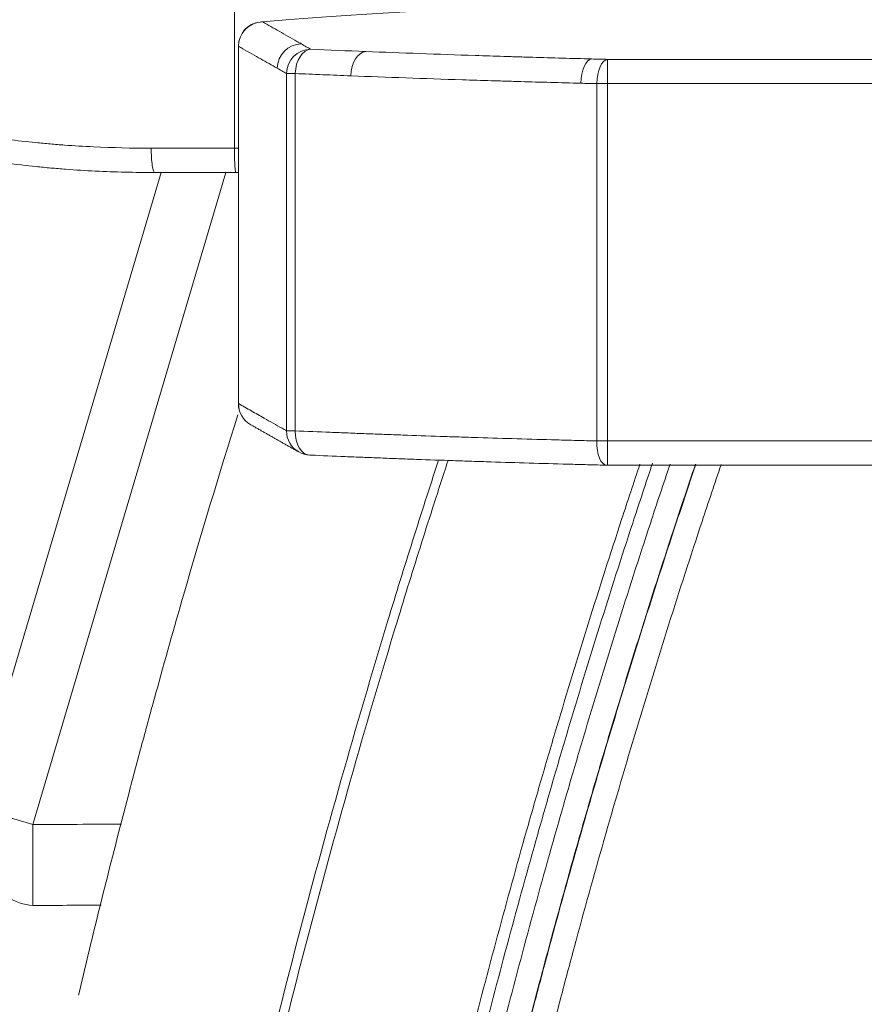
# Model space of a CAD drawing. Header units: millimetres. Extents: x 0 to 594, y 0 to 420.
# Tile 200 of 256: x 319.06 to 324.27, y 280.45 to 286.52. Entities that reach past the tile are written whole.
import ezdxf

# ---------------------------------------------------------------- set-up
doc = ezdxf.new("R2010")
doc.units = ezdxf.units.MM
doc.layers.add('1', color=7, linetype='Continuous', true_color=0xffffff)

msp = doc.modelspace()

# ---------------------------------------------------------------- linework, layer by layer
at = {"layer": '1', "color": 155, "linetype": 'Continuous', "lineweight": 18}
for p, q in [((320.3855, 287.8997), (320.3855, 285.7243)), ((320.4096, 286.3528), (320.4096, 284.1498)), ((320.3944, 285.5743), (319.8953, 285.5743)), ((320.8491, 283.8318), (320.8556, 283.8319)), ((322.6844, 283.7692), (335.4394, 283.7692))]:
    msp.add_line(p, q, dxfattribs=at)
at = {"layer": '1', "color": 155, "linetype": 'Continuous', "lineweight": 13}
for p, q in [((320.4096, 286.3528), (320.4103, 286.3528)), ((320.4103, 286.3528), (320.4103, 284.1498)), ((322.6844, 286.2721), (335.4394, 286.2721)), ((322.6844, 286.1223), (322.6844, 286.2721)), ((320.7062, 283.9817), (320.7062, 286.1847)), ((320.7602, 286.1847), (320.7062, 286.1847)), ((320.7602, 286.1847), (320.7602, 283.9817)), ((322.6844, 286.1223), (322.6181, 286.1223)), ((322.6181, 283.9192), (322.6181, 286.1223)), ((335.4394, 286.1223), (322.6844, 286.1223)), ((322.6844, 286.1223), (322.6844, 283.9192)), ((319.8724, 285.7243), (320.3855, 285.7243)), ((318.7747, 281.6638), (319.9331, 285.5742)), ((320.3326, 285.5743), (319.142, 281.555)), ((320.4103, 284.1498), (320.4096, 284.1498)), ((320.7062, 283.9817), (320.7602, 283.9817)), ((322.6181, 283.9192), (322.6844, 283.9192)), ((322.6844, 283.7692), (322.6844, 283.9192)), ((322.6844, 283.9192), (335.4394, 283.9192)), ((318.7747, 281.6638), (319.142, 281.555)), ((319.142, 281.555), (319.1425, 281.0557))]:
    msp.add_line(p, q, dxfattribs=at)
at = {"layer": '1', "color": 155, "linetype": 'Continuous', "lineweight": 18}
for centre, start, end in [((320.5596, 286.3528), 95.74669, 180), ((320.5596, 284.1498), 180, 240.39803), ((320.8556, 283.9817), 240.39934, 267.52691), ((322.6844, 283.9192), 268.52271, 270)]:
    msp.add_arc(centre, 0.15, start, end, dxfattribs=at)
for centre, major_axis, ratio, start_param, end_param in [((324.5397, 286.394), (-4.4874, 0), 0.052408, 5.452844, 5.803065), ((320.5596, 286.3528), (0.015, -0.1492), 0.885983, 3.02849, 3.141609)]:
    msp.add_ellipse(centre, major_axis=major_axis, ratio=ratio, start_param=start_param, end_param=end_param, dxfattribs=at)
at = {"layer": '1', "color": 155, "linetype": 'Continuous', "lineweight": 13}
for centre, major_axis, ratio, start_param, end_param in [((320.5596, 286.3528), (0.0741, 0.1304), 0.994419, 0.519059, 2.085048), ((320.7984, 286.2172), (0.0741, 0.1304), 0.994419, 0.51904, 2.085029), ((320.8556, 286.1847), (0.0741, 0.1304), 0.994419, 0.519036, 2.085025), ((320.8556, 286.1847), (0.0065, 0.1499), 0.635627, 0.067845, 1.598242), ((321.1942, 286.1706), (0.006, 0.1499), 0.606476, 0.065871, 1.595055), ((322.5871, 286.1248), (0.004, 0.1499), 0.451506, 0.058689, 1.582774), ((322.6844, 286.1223), (0.0039, 0.15), 0.441407, 0.058359, 1.582179), ((319.8953, 285.7243), (0, 0.15), 0.153204, 1.570796, 3.141593), ((320.5596, 284.1498), (-0.0741, -0.1304), 0.994419, 5.226641, 6.283625), ((320.8556, 283.9817), (-0.0741, -0.1304), 0.994419, 5.226618, 6.283183), ((320.8556, 283.9817), (-0.0065, -0.1499), 0.635627, 4.739835, 6.283184), ((322.6844, 283.9192), (-0.0039, -0.15), 0.441407, 4.723772, 6.283178), ((319.142, 281.555), (0.0299, -0.4991), 0.746051, 4.448214, 6.204519)]:
    msp.add_ellipse(centre, major_axis=major_axis, ratio=ratio, start_param=start_param, end_param=end_param, dxfattribs=at)
for points, knots in [([(315.6906, 288.62), (315.6953, 288.5901), (315.7003, 288.5603), (315.7108, 288.501), (315.7163, 288.4714), (315.734, 288.3831), (315.747, 288.3247), (315.7755, 288.2088), (315.7911, 288.1513), (315.825, 288.0373), (315.8433, 287.9809), (315.8828, 287.8689), (315.904, 287.8135), (315.9496, 287.7038), (315.974, 287.6495), (316.0065, 287.5824), (316.0131, 287.569), (316.0265, 287.5425), (316.0468, 287.5029), (316.0679, 287.464), (316.1111, 287.387), (316.1413, 287.3369), (316.2362, 287.1903), (316.3051, 287.0973), (316.4541, 286.9207), (316.5342, 286.8372), (316.6252, 286.7532), (316.6306, 286.7483), (316.6414, 286.7385), (316.6576, 286.7239), (316.6958, 286.6902), (316.729, 286.6623), (316.7961, 286.6074), (316.8417, 286.5723), (316.9345, 286.5047), (316.9817, 286.4722), (317.0778, 286.4098), (317.1266, 286.3799), (317.2257, 286.3223), (317.3263, 286.2671), (317.4297, 286.2163), (317.5084, 286.1799), (317.5479, 286.162), (317.5879, 286.1448), (317.608, 286.1362), (317.6147, 286.1334), (317.628, 286.1278), (317.6884, 286.1027), (317.7491, 286.079), (317.8577, 286.0391), (317.9123, 286.0202), (318.0221, 285.9844), (318.0773, 285.9675), (318.1883, 285.9356), (318.2999, 285.9056), (318.4126, 285.8792), (318.5258, 285.8546), (318.5827, 285.8431), (318.6971, 285.8218), (318.7545, 285.8121), (318.9277, 285.7851), (319.0442, 285.7703), (319.1911, 285.7557), (319.2205, 285.753), (319.2796, 285.7479), (319.3091, 285.7456), (319.3978, 285.7391), (319.4569, 285.7355), (319.6346, 285.7271), (319.7534, 285.7243), (319.8724, 285.7243)], [0, 0, 0, 0, 0.015625, 0.015625, 0.03125, 0.03125, 0.0625, 0.0625, 0.09375, 0.09375, 0.125, 0.125, 0.15625, 0.15625, 0.1875, 0.1875, 0.195312, 0.195312, 0.203125, 0.21875, 0.21875, 0.25, 0.25, 0.3125, 0.3125, 0.375, 0.375, 0.378906, 0.378906, 0.382812, 0.390625, 0.40625, 0.40625, 0.4375, 0.4375, 0.46875, 0.46875, 0.5, 0.5, 0.53125, 0.5625, 0.5625, 0.578125, 0.585937, 0.585937, 0.589844, 0.589844, 0.59375, 0.625, 0.625, 0.65625, 0.65625, 0.6875, 0.6875, 0.71875, 0.75, 0.75, 0.78125, 0.78125, 0.8125, 0.8125, 0.875, 0.875, 0.890625, 0.890625, 0.90625, 0.90625, 0.9375, 0.9375, 1, 1, 1, 1]), ([(320.5596, 286.5026), (320.5934, 286.4834), (320.6271, 286.4643), (320.6975, 286.4243), (320.7342, 286.4034), (320.7801, 286.3774), (320.7892, 286.3722), (320.7984, 286.367)], [0, 0, 0, 0, 0.423706, 0.423706, 0.884741, 0.884741, 1, 1, 1, 1]), ([(320.649, 286.2172), (320.6153, 286.2363), (320.5816, 286.2555), (320.5112, 286.2955), (320.4745, 286.3163), (320.4286, 286.3424), (320.4194, 286.3476), (320.4103, 286.3528)], [0, 0, 0, 0, 0.423706, 0.423706, 0.884741, 0.884741, 1, 1, 1, 1]), ([(320.7984, 286.367), (320.8083, 286.3613), (320.8182, 286.3557), (320.8372, 286.3449), (320.8464, 286.3397), (320.8556, 286.3345)], [0, 0, 0, 0, 0.518562, 0.518562, 1, 1, 1, 1]), ([(321.1942, 286.3203), (321.3033, 286.316), (321.4143, 286.3118), (321.6396, 286.3036), (321.8113, 286.2977), (321.9869, 286.292), (322.0607, 286.2897), (322.0754, 286.2893), (322.105, 286.2884), (322.1495, 286.287), (322.1942, 286.2857), (322.3435, 286.2812), (322.4646, 286.2779), (322.5871, 286.2746)], [0, 0, 0, 0, 0.25, 0.25, 0.5, 0.625, 0.625, 0.65625, 0.65625, 0.6875, 0.75, 0.75, 1, 1, 1, 1]), ([(320.7062, 286.1847), (320.6963, 286.1903), (320.6864, 286.1959), (320.6674, 286.2067), (320.6582, 286.212), (320.649, 286.2172)], [0, 0, 0, 0, 0.518562, 0.518562, 1, 1, 1, 1]), ([(321.1032, 286.1706), (321.0451, 286.1728), (320.9875, 286.1752), (320.8733, 286.1799), (320.8166, 286.1823), (320.7602, 286.1847)], [0, 0, 0, 0, 0.5, 0.5, 1, 1, 1, 1]), ([(322.5193, 286.1248), (322.3948, 286.1281), (322.2717, 286.1315), (322.1199, 286.1359), (322.0744, 286.1372), (322.0292, 286.1386), (321.9991, 286.1395), (321.9841, 286.1399), (321.9092, 286.1422), (321.8496, 286.1441), (321.6724, 286.1498), (321.556, 286.1538), (321.3269, 286.162), (321.2142, 286.1662), (321.1032, 286.1706)], [0, 0, 0, 0, 0.25, 0.25, 0.3125, 0.34375, 0.34375, 0.375, 0.375, 0.5, 0.5, 0.75, 0.75, 1, 1, 1, 1]), ([(320.4103, 284.1498), (320.4367, 284.1348), (320.4631, 284.1198), (320.5158, 284.0898), (320.5422, 284.0748), (320.6053, 284.039), (320.642, 284.0182), (320.6879, 283.9921), (320.697, 283.9869), (320.7062, 283.9817)], [0, 0, 0, 0, 0.267512, 0.267512, 0.535024, 0.535024, 0.907005, 0.907005, 1, 1, 1, 1]), ([(320.7602, 283.9817), (320.8317, 283.9786), (320.9396, 283.9741), (321.0492, 283.9697), (321.1227, 283.9668), (321.1596, 283.9653), (321.2154, 283.9632), (321.2341, 283.9625), (321.2715, 283.9611), (321.2902, 283.9604), (321.3466, 283.9583), (321.3844, 283.9569), (321.4984, 283.9528), (321.5945, 283.9495), (321.6917, 283.9462), (321.7307, 283.9449), (321.7503, 283.9443), (321.8091, 283.9424), (321.8484, 283.9411), (321.967, 283.9374), (322.0468, 283.935), (322.2077, 283.9303), (322.3294, 283.9268), (322.4526, 283.9235), (322.5351, 283.9214), (322.5766, 283.9203), (322.6181, 283.9192)], [0, 0, 0, 0, 0.125, 0.1875, 0.1875, 0.25, 0.25, 0.28125, 0.28125, 0.3125, 0.3125, 0.375, 0.375, 0.5, 0.53125, 0.53125, 0.5625, 0.5625, 0.625, 0.625, 0.75, 0.75, 0.875, 0.9375, 0.9375, 1, 1, 1, 1]), ([(321.6434, 283.8015), (321.6426, 283.799), (321.6418, 283.7964), (321.6143, 283.7124), (321.5879, 283.6307), (321.5355, 283.4674), (321.5095, 283.3856), (321.4321, 283.1403), (321.3814, 282.9765), (321.2316, 282.4844), (321.1351, 282.1555), (320.9488, 281.4961), (320.859, 281.1655), (320.6859, 280.5026), (320.6027, 280.1703), (320.4429, 279.504), (320.3663, 279.17), (320.2198, 278.5003), (320.1499, 278.1646), (320.075, 277.7859), (320.0667, 277.7438), (320.0503, 277.6597), (320.0258, 277.5333), (320.0018, 277.407), (319.9545, 277.1541), (319.9238, 276.9853), (319.8641, 276.6476), (319.8351, 276.4786), (319.7788, 276.1403), (319.7515, 275.971), (319.6985, 275.6321), (319.6729, 275.4626), (319.6358, 275.208), (319.6236, 275.1231), (319.6056, 274.9958), (319.5997, 274.9533), (319.588, 274.8683), (319.5821, 274.8258), (319.5735, 274.7621), (319.5707, 274.7408), (319.565, 274.6983), (319.5622, 274.6771), (319.5565, 274.6346), (319.5537, 274.6133), (319.548, 274.5708), (319.5451, 274.5496), (319.5395, 274.5071), (319.5368, 274.4858), (319.533, 274.4539), (319.5318, 274.4433), (319.5294, 274.422), (319.5283, 274.4114), (319.5251, 274.3795), (319.5231, 274.3583), (319.5195, 274.3157), (319.518, 274.2945), (319.5137, 274.2307), (319.5117, 274.1881), (319.509, 274.103), (319.5084, 274.0604), (319.5086, 273.9753), (319.5094, 273.9327), (319.5125, 273.8476), (319.517, 273.7624), (319.5281, 273.6346), (319.5385, 273.5494), (319.5474, 273.4854), (319.5514, 273.4588), (319.5556, 273.4321), (319.5573, 273.4215), (319.5582, 273.4161), (319.5609, 273.4002), (319.5627, 273.3895), (319.572, 273.3364), (319.5883, 273.252), (319.6171, 273.127), (319.6392, 273.0446), (319.6627, 272.9628), (319.6751, 272.9221), (319.7014, 272.8414), (319.7153, 272.8012), (319.7591, 272.6816), (319.7911, 272.6029), (319.8606, 272.4475), (319.8982, 272.3708), (319.9586, 272.2573), (319.9846, 272.2103), (320.0118, 272.1637), (320.02, 272.1498), (320.0227, 272.1451), (320.0282, 272.1358), (320.0421, 272.1127), (320.0561, 272.0897), (320.0903, 272.0349), (320.1136, 271.9988), (320.1613, 271.9276), (320.1857, 271.8925), (320.2607, 271.7884), (320.3128, 271.7209), (320.3944, 271.6225), (320.4222, 271.5901), (320.4788, 271.5264), (320.5077, 271.495), (320.5961, 271.4022), (320.6573, 271.3423), (320.7367, 271.2698), (320.7608, 271.2483), (320.7892, 271.2235), (320.8015, 271.2129), (320.8097, 271.2059), (320.8138, 271.2023), (320.8508, 271.1709), (320.8842, 271.1436), (320.9853, 271.0636), (321.0543, 271.0129), (321.16, 270.9406), (321.1957, 270.9172), (321.2677, 270.8716), (321.3041, 270.8494), (321.3776, 270.8064), (321.4148, 270.7855), (321.4898, 270.745), (321.5277, 270.7253), (321.6042, 270.6873), (321.6428, 270.6688), (321.7207, 270.6332), (321.7601, 270.616), (321.8196, 270.5911), (321.8495, 270.5789), (321.8797, 270.5671), (321.8998, 270.5592), (321.9099, 270.5553), (321.9603, 270.5362), (322.0413, 270.5069), (322.1231, 270.4804), (322.2052, 270.4552), (322.2464, 270.4433), (322.3292, 270.4208), (322.3707, 270.4103), (322.4543, 270.3907), (322.4962, 270.3817), (322.5805, 270.3651), (322.6228, 270.3576), (322.6866, 270.3475), (322.7186, 270.3428), (322.7561, 270.3379), (322.7748, 270.3355), (322.7842, 270.3344), (322.7889, 270.3339), (322.7913, 270.3336), (322.7924, 270.3335), (322.7929, 270.3334), (322.7933, 270.3334), (322.7934, 270.3333), (322.7936, 270.3333)], [0, 0, 0, 0, 0.000516, 0.000516, 0.017174, 0.017174, 0.033833, 0.033833, 0.067149, 0.067149, 0.133781, 0.133781, 0.200413, 0.200413, 0.267045, 0.267045, 0.333678, 0.333678, 0.40031, 0.40031, 0.408639, 0.408639, 0.416968, 0.433626, 0.433626, 0.466942, 0.466942, 0.500258, 0.500258, 0.533574, 0.533574, 0.56689, 0.56689, 0.583548, 0.583548, 0.591878, 0.591878, 0.600207, 0.600207, 0.604371, 0.604371, 0.608536, 0.608536, 0.6127, 0.6127, 0.616865, 0.616865, 0.621029, 0.621029, 0.623111, 0.623111, 0.625194, 0.625194, 0.629358, 0.629358, 0.633523, 0.633523, 0.641852, 0.641852, 0.650181, 0.650181, 0.65851, 0.65851, 0.666839, 0.675168, 0.683497, 0.683497, 0.687661, 0.688703, 0.688703, 0.689744, 0.689744, 0.691826, 0.691826, 0.700155, 0.708484, 0.716813, 0.716813, 0.725142, 0.725142, 0.733471, 0.733471, 0.750129, 0.750129, 0.766787, 0.766787, 0.775116, 0.777198, 0.777198, 0.77824, 0.77824, 0.779281, 0.783445, 0.783445, 0.791774, 0.791774, 0.800103, 0.800103, 0.816761, 0.816761, 0.82509, 0.82509, 0.833419, 0.833419, 0.850077, 0.850077, 0.854242, 0.856324, 0.857365, 0.857365, 0.858406, 0.858406, 0.866736, 0.866736, 0.883394, 0.883394, 0.891723, 0.891723, 0.900052, 0.900052, 0.908381, 0.908381, 0.91671, 0.91671, 0.925039, 0.925039, 0.933368, 0.933368, 0.937532, 0.939615, 0.939615, 0.941697, 0.941697, 0.950026, 0.958355, 0.958355, 0.966684, 0.966684, 0.975013, 0.975013, 0.983342, 0.983342, 0.991671, 0.991671, 0.995835, 0.997918, 0.998959, 0.999479, 0.99974, 0.99987, 0.999935, 0.999967, 0.999967, 1, 1, 1, 1]), ([(321.7019, 283.7992), (321.6996, 283.7924), (321.6973, 283.7855), (321.6686, 283.6975), (321.6423, 283.6164), (321.5902, 283.454), (321.5127, 283.2103), (321.4369, 282.966), (321.288, 282.477), (321.192, 282.1501), (321.0066, 281.4946), (320.9172, 281.1661), (320.7449, 280.5072), (320.662, 280.1769), (320.5028, 279.5147), (320.4265, 279.1828), (320.2805, 278.5172), (320.2108, 278.1835), (320.1278, 277.7654), (320.1114, 277.6817), (320.0791, 277.5143), (320.0631, 277.4305), (320.0159, 277.1792), (319.9852, 277.0115), (319.9256, 276.6758), (319.8966, 276.5078), (319.8404, 276.1716), (319.8131, 276.0034), (319.7602, 275.6666), (319.7346, 275.4981), (319.6974, 275.2451), (319.6852, 275.1607), (319.6672, 275.0341), (319.6613, 274.9919), (319.6495, 274.9075), (319.6408, 274.8441), (319.6322, 274.7808), (319.6265, 274.7385), (319.6237, 274.7174), (319.618, 274.6751), (319.6152, 274.654), (319.611, 274.6223), (319.6096, 274.6118), (319.6068, 274.5906), (319.6054, 274.5801), (319.6011, 274.5484), (319.5983, 274.5273), (319.5928, 274.485), (319.5901, 274.4639), (319.5827, 274.4005), (319.5786, 274.3582), (319.5718, 274.2737), (319.5692, 274.2314), (319.5663, 274.168), (319.5655, 274.1468), (319.5644, 274.1045), (319.564, 274.0834), (319.5633, 274.0199), (319.5636, 273.9776), (319.5656, 273.8929), (319.569, 273.8083), (319.5784, 273.6812), (319.5877, 273.5965), (319.5985, 273.5118), (319.6046, 273.4694), (319.6124, 273.4217), (319.6133, 273.4164), (319.6151, 273.4058), (319.6177, 273.39), (319.6243, 273.353), (319.6303, 273.3215), (319.6428, 273.2587), (319.661, 273.1755), (319.6925, 273.0522), (319.7164, 272.9711), (319.7417, 272.8905), (319.7551, 272.8504), (319.7973, 272.731), (319.8283, 272.6525), (319.8959, 272.4974), (319.9325, 272.4209), (319.9915, 272.3076), (320.0118, 272.2701), (320.0434, 272.2143), (320.0541, 272.1957), (320.0677, 272.1726), (320.0705, 272.168), (320.0759, 272.1587), (320.0842, 272.1449), (320.1147, 272.0945), (320.1434, 272.0494), (320.1903, 271.9782), (320.2144, 271.9431), (320.2881, 271.839), (320.3395, 271.7715), (320.4467, 271.6403), (320.5026, 271.5765), (320.6189, 271.4528), (320.6794, 271.3929), (320.7735, 271.306), (320.8055, 271.2775), (320.8462, 271.2425), (320.8544, 271.2356), (320.8708, 271.2217), (320.8955, 271.2011), (320.9204, 271.1808), (321.0039, 271.114), (321.0723, 271.0633), (321.212, 270.9669), (321.2835, 270.9212), (321.3929, 270.8566), (321.4297, 270.8357), (321.5041, 270.7951), (321.5417, 270.7755), (321.6176, 270.7374), (321.656, 270.719), (321.7333, 270.6834), (321.7724, 270.6662), (321.8315, 270.6413), (321.8612, 270.6291), (321.8911, 270.6172), (321.9111, 270.6094), (321.9211, 270.6055), (321.9712, 270.5863), (322.0517, 270.5571), (322.133, 270.5306), (322.2146, 270.5054), (322.2555, 270.4936), (322.3378, 270.4712), (322.3791, 270.4607), (322.4621, 270.4411), (322.5038, 270.4321), (322.5876, 270.4156), (322.6297, 270.4081), (322.6931, 270.3981), (322.7143, 270.395), (322.7462, 270.3906), (322.7622, 270.3885), (322.7808, 270.3862), (322.7901, 270.385), (322.7948, 270.3845), (322.7972, 270.3842), (322.7982, 270.3841), (322.7988, 270.384), (322.7992, 270.384), (322.7995, 270.3839)], [0, 0, 0, 0, 0.001415, 0.001415, 0.018058, 0.018058, 0.034701, 0.067987, 0.067987, 0.134559, 0.134559, 0.201132, 0.201132, 0.267704, 0.267704, 0.334276, 0.334276, 0.400849, 0.400849, 0.417492, 0.417492, 0.434135, 0.434135, 0.467421, 0.467421, 0.500707, 0.500707, 0.533994, 0.533994, 0.56728, 0.56728, 0.583923, 0.583923, 0.592244, 0.592244, 0.600566, 0.604727, 0.604727, 0.608887, 0.608887, 0.613048, 0.613048, 0.615129, 0.615129, 0.617209, 0.617209, 0.62137, 0.62137, 0.62553, 0.62553, 0.633852, 0.633852, 0.642174, 0.642174, 0.646334, 0.646334, 0.650495, 0.650495, 0.658817, 0.658817, 0.667138, 0.67546, 0.683781, 0.683781, 0.692103, 0.692103, 0.693143, 0.693143, 0.694183, 0.696264, 0.700424, 0.700424, 0.708746, 0.717067, 0.725389, 0.725389, 0.733711, 0.733711, 0.750354, 0.750354, 0.766997, 0.766997, 0.775318, 0.775318, 0.779479, 0.779479, 0.780519, 0.780519, 0.781559, 0.78364, 0.791961, 0.791961, 0.800283, 0.800283, 0.816926, 0.816926, 0.833569, 0.833569, 0.850212, 0.850212, 0.858534, 0.858534, 0.860614, 0.860614, 0.862695, 0.866855, 0.866855, 0.883498, 0.883498, 0.900141, 0.900141, 0.908463, 0.908463, 0.916785, 0.916785, 0.925106, 0.925106, 0.933428, 0.933428, 0.937588, 0.939669, 0.939669, 0.941749, 0.941749, 0.950071, 0.958392, 0.958392, 0.966714, 0.966714, 0.975035, 0.975035, 0.983357, 0.983357, 0.991678, 0.991678, 0.995839, 0.995839, 0.99792, 0.99896, 0.99948, 0.99974, 0.99987, 0.999935, 0.999935, 1, 1, 1, 1]), ([(320.7047, 274.31), (320.7082, 274.3377), (320.712, 274.3654), (320.7194, 274.4206), (320.7231, 274.4483), (320.7286, 274.4898), (320.7304, 274.5036), (320.7341, 274.5312), (320.7396, 274.5727), (320.7602, 274.7247), (320.7796, 274.8628), (320.8272, 275.194), (320.8603, 275.4146), (320.9122, 275.7451), (320.9299, 275.8552), (320.966, 276.0753), (321.0212, 276.4052), (321.1187, 276.9542), (321.2027, 277.3924), (321.2679, 277.7207), (321.29, 277.83), (321.3349, 278.0486), (321.3577, 278.1579), (321.4737, 278.7036), (321.6708, 279.574), (321.8911, 280.4386), (322.065, 281.0849), (322.1393, 281.3537), (322.2158, 281.622), (322.2466, 281.7293), (322.2621, 281.7829), (322.3088, 281.9437), (322.3404, 282.0507), (322.4997, 282.5855), (322.6685, 283.1254), (322.8463, 283.6624), (322.8843, 283.7756)], [0, 0, 0, 0, 0.0086, 0.0086, 0.0172, 0.0172, 0.0215, 0.0215, 0.0258, 0.0344, 0.068799, 0.068799, 0.137599, 0.137599, 0.171999, 0.171999, 0.206398, 0.275198, 0.343997, 0.343997, 0.378397, 0.378397, 0.412797, 0.412797, 0.550396, 0.687994, 0.687994, 0.756794, 0.773994, 0.773994, 0.791194, 0.791194, 0.825593, 0.825593, 0.963192, 1, 1, 1, 1]), ([(322.9623, 283.7826), (322.921, 283.6595), (322.7398, 283.1132), (322.5682, 282.564), (322.4091, 282.03), (322.3776, 281.9231), (322.331, 281.7625), (322.3155, 281.709), (322.2848, 281.6019), (322.2084, 281.334), (322.1342, 281.0655), (321.9606, 280.4201), (321.7406, 279.5568), (321.5438, 278.6877), (321.428, 278.1427), (321.4052, 278.0337), (321.3604, 277.8154), (321.2942, 277.4877), (321.1894, 276.9408), (321.1115, 276.5023), (321.0552, 276.173), (321.0368, 276.0632), (321.0008, 275.8434), (320.9832, 275.7334), (320.9314, 275.4034), (320.8983, 275.1832), (320.8508, 274.8524), (320.8353, 274.7421), (320.8165, 274.6042), (320.8109, 274.5628), (320.8053, 274.5214), (320.8016, 274.4937), (320.7998, 274.4799), (320.7943, 274.4385), (320.7907, 274.4109), (320.7832, 274.3557), (320.7795, 274.3281), (320.776, 274.3005)], [0, 0, 0, 0, 0.039962, 0.17711, 0.17711, 0.211397, 0.211397, 0.228541, 0.228541, 0.245684, 0.314258, 0.314258, 0.451407, 0.588555, 0.588555, 0.622842, 0.622842, 0.657129, 0.725703, 0.794277, 0.794277, 0.828565, 0.828565, 0.862852, 0.862852, 0.931426, 0.931426, 0.965713, 0.965713, 0.974285, 0.978571, 0.978571, 0.982856, 0.982856, 0.991428, 0.991428, 1, 1, 1, 1]), ([(320.8778, 274.2824), (320.8813, 274.3101), (320.8849, 274.3378), (320.8924, 274.3931), (320.8961, 274.4207), (320.9007, 274.4553), (320.9017, 274.4622), (320.9035, 274.476), (320.9063, 274.4968), (320.9127, 274.5452), (320.9183, 274.5867), (320.9372, 274.7249), (320.9527, 274.8354), (321.0004, 275.1667), (321.0335, 275.3874), (321.1374, 276.0485), (321.2125, 276.4882), (321.3747, 277.3656), (321.4617, 277.8032), (321.5778, 278.349), (321.6132, 278.5126), (321.6494, 278.6761), (321.6738, 278.7851), (321.686, 278.8395), (321.7478, 279.1118), (321.7986, 279.3292), (321.9555, 279.9802), (322.0659, 280.4128), (322.2402, 281.0594), (322.3295, 281.3822), (322.4221, 281.7041), (322.469, 281.8649), (322.4847, 281.9185), (322.5163, 282.0256), (322.5321, 282.0791), (322.6759, 282.5605), (322.8094, 282.9866), (322.9884, 283.5324), (323.0288, 283.6539), (323.0697, 283.7753)], [0, 0, 0, 0, 0.008577, 0.008577, 0.017154, 0.017154, 0.019299, 0.019299, 0.021443, 0.025732, 0.034309, 0.034309, 0.068618, 0.068618, 0.137235, 0.137235, 0.274471, 0.274471, 0.411706, 0.411706, 0.446015, 0.463169, 0.463169, 0.480324, 0.480324, 0.548942, 0.548942, 0.686177, 0.686177, 0.754795, 0.789104, 0.789104, 0.806258, 0.806258, 0.823412, 0.823412, 0.960648, 0.960648, 1, 1, 1, 1]), ([(323.2262, 283.7751), (323.1805, 283.6398), (323.1354, 283.5042), (322.9521, 282.9456), (322.8024, 282.4678), (322.6599, 281.9877), (322.6284, 281.8809), (322.6127, 281.8275), (322.566, 281.6672), (322.4737, 281.3463), (322.3847, 281.0246), (322.2109, 280.3801), (322.1008, 279.9489), (321.9444, 279.2999), (321.8937, 279.0832), (321.8322, 278.8119), (321.82, 278.7576), (321.7957, 278.649), (321.7596, 278.486), (321.7243, 278.3229), (321.6085, 277.7789), (321.5218, 277.3427), (321.3601, 276.4681), (321.2852, 276.0298), (321.1816, 275.3708), (321.1486, 275.1509), (321.1011, 274.8206), (321.0856, 274.7105), (321.0668, 274.5727), (321.0612, 274.5313), (321.0548, 274.4831), (321.052, 274.4624), (321.0502, 274.4486), (321.0493, 274.4417), (321.0447, 274.4072), (321.039, 274.3659), (321.0326, 274.3177), (321.0295, 274.2935), (321.0279, 274.2815), (321.0273, 274.2763), (321.0269, 274.2728), (321.0266, 274.2711), (321.0264, 274.2694)], [0, 0, 0, 0, 0.043846, 0.043846, 0.18044, 0.197514, 0.197514, 0.214588, 0.214588, 0.248737, 0.317033, 0.317033, 0.453627, 0.453627, 0.521923, 0.521923, 0.538997, 0.538997, 0.556072, 0.59022, 0.59022, 0.726813, 0.726813, 0.863407, 0.863407, 0.931703, 0.931703, 0.965852, 0.965852, 0.974389, 0.978657, 0.980792, 0.980792, 0.982926, 0.982926, 0.991463, 0.995731, 0.997866, 0.998933, 0.999466, 0.999466, 1, 1, 1, 1]), ([(321.0286, 274.2691), (321.0288, 274.2708), (321.0291, 274.2725), (321.0295, 274.276), (321.0301, 274.2812), (321.0317, 274.2933), (321.0348, 274.3174), (321.0376, 274.3381), (321.0431, 274.3795), (321.0469, 274.407), (321.0515, 274.4415), (321.0524, 274.4484), (321.0542, 274.4622), (321.057, 274.4829), (321.0635, 274.5311), (321.069, 274.5725), (321.0878, 274.7103), (321.1033, 274.8205), (321.1509, 275.1509), (321.1839, 275.371), (321.2876, 276.0305), (321.3626, 276.4692), (321.4638, 277.0163), (321.4844, 277.1257), (321.5158, 277.2897), (321.5264, 277.3443), (321.5478, 277.4536), (321.5585, 277.5082), (321.6128, 277.7811), (321.6577, 277.9991), (321.7967, 278.6522), (321.9445, 279.3033), (322.1187, 280.0054), (322.188, 280.275), (322.216, 280.3827), (322.23, 280.4366), (322.2724, 280.5981), (322.4155, 281.1359), (322.5675, 281.671), (322.8222, 282.5235), (322.9553, 282.9481), (323.1381, 283.505), (323.1827, 283.6391), (323.2279, 283.773)], [0, 0, 0, 0, 0.000534, 0.000534, 0.001068, 0.002135, 0.004271, 0.008541, 0.008541, 0.017082, 0.017082, 0.019218, 0.019218, 0.021353, 0.025624, 0.034165, 0.034165, 0.068329, 0.068329, 0.136659, 0.136659, 0.273317, 0.273317, 0.307482, 0.307482, 0.324564, 0.324564, 0.341647, 0.341647, 0.409976, 0.409976, 0.546635, 0.614964, 0.632046, 0.632046, 0.649129, 0.649129, 0.683293, 0.819952, 0.819952, 0.956611, 0.956611, 1, 1, 1, 1]), ([(323.3846, 283.7732), (323.3451, 283.6567), (323.3061, 283.5401), (323.1269, 282.9977), (322.992, 282.5703), (322.7339, 281.7118), (322.5799, 281.173), (322.4349, 280.6314), (322.3777, 280.4146), (322.3494, 280.306), (322.2657, 279.9801), (322.2114, 279.7625), (322.053, 279.1087), (321.9533, 278.6715), (321.8126, 278.0137), (321.7559, 277.7392), (321.7015, 277.4642), (321.6799, 277.3541), (321.6692, 277.2991), (321.6374, 277.1339), (321.6165, 277.0237), (321.5143, 276.4725), (321.4385, 276.0306), (321.3339, 275.3662), (321.3005, 275.1445), (321.2525, 274.8116), (321.2369, 274.7006), (321.218, 274.5617), (321.2142, 274.5339), (321.2067, 274.4784), (321.203, 274.4506), (321.1956, 274.395), (321.1919, 274.3672), (321.1844, 274.3117), (321.1807, 274.2839), (321.1772, 274.2561)], [0, 0, 0, 0, 0.037701, 0.037701, 0.175173, 0.175173, 0.312644, 0.347012, 0.347012, 0.38138, 0.38138, 0.450115, 0.450115, 0.587586, 0.587586, 0.656322, 0.673506, 0.673506, 0.69069, 0.69069, 0.725058, 0.725058, 0.862529, 0.862529, 0.931264, 0.931264, 0.965632, 0.965632, 0.974224, 0.974224, 0.982816, 0.982816, 0.991408, 0.991408, 1, 1, 1, 1])]:
    msp.add_open_spline(points, degree=3, knots=knots, dxfattribs=at)
for points in [[(320.8556, 286.3345), (320.967, 286.3297), (321.0795, 286.3249), (321.1942, 286.3203)], [(322.5871, 286.2746), (322.6194, 286.2737), (322.6518, 286.2729), (322.6844, 286.2721)], [(322.6181, 286.1223), (322.5851, 286.1231), (322.5522, 286.1239), (322.5193, 286.1248)], [(320.3855, 285.7243), (320.3935, 285.7243), (320.4016, 285.7243), (320.4096, 285.7243)], [(319.142, 281.555), (319.3247, 281.5552), (319.5074, 281.5554), (319.69, 281.5557)], [(319.5641, 281.0562), (319.4236, 281.056), (319.283, 281.0559), (319.1425, 281.0557)]]:
    msp.add_open_spline(points, degree=3, dxfattribs=at)
at = {"layer": '1', "color": 155, "linetype": 'Continuous', "lineweight": 18}
for points, knots in [([(319.8953, 285.5743), (319.8339, 285.5743), (319.7726, 285.575), (319.6502, 285.578), (319.589, 285.5802), (319.467, 285.5863), (319.406, 285.59), (319.33, 285.5958), (319.3148, 285.597), (319.2844, 285.5995), (319.2692, 285.6008), (319.2236, 285.6048), (319.1933, 285.6077), (319.1027, 285.617), (319.0425, 285.624), (318.9227, 285.6397), (318.8631, 285.6484), (318.7444, 285.6674), (318.6853, 285.6778), (318.5677, 285.7003), (318.5092, 285.7124), (318.3927, 285.7386), (318.3348, 285.7525), (318.2195, 285.7824), (318.1621, 285.7983), (318.048, 285.8321), (317.9913, 285.85), (317.8784, 285.8879), (317.8222, 285.9079), (317.7106, 285.9502), (317.6551, 285.9725), (317.5931, 285.999), (317.5862, 286.0019), (317.5724, 286.0079), (317.5518, 286.0169), (317.504, 286.0381), (317.4634, 286.057), (317.4326, 286.0718), (317.4286, 286.0736), (317.4247, 286.0755)], [0, 0, 0, 0, 0.071056, 0.071056, 0.142111, 0.142111, 0.213167, 0.213167, 0.23093, 0.23093, 0.248694, 0.248694, 0.284222, 0.284222, 0.355278, 0.355278, 0.426333, 0.426333, 0.497389, 0.497389, 0.568444, 0.568444, 0.6395, 0.6395, 0.710555, 0.710555, 0.781611, 0.781611, 0.852666, 0.852666, 0.923722, 0.923722, 0.932604, 0.932604, 0.941486, 0.95925, 0.994777, 0.994777, 1, 1, 1, 1]), ([(320.3855, 285.7243), (320.3855, 285.7194), (320.3855, 285.7144), (320.3855, 285.7047), (320.3856, 285.695), (320.3858, 285.6855), (320.3859, 285.6796), (320.3859, 285.6785), (320.3859, 285.6761), (320.386, 285.6749), (320.386, 285.6714), (320.3861, 285.6691), (320.3863, 285.6623), (320.3865, 285.6535), (320.3868, 285.6451), (320.387, 285.639), (320.3872, 285.636), (320.3873, 285.633), (320.3874, 285.6311), (320.3874, 285.6301), (320.3877, 285.6253), (320.3881, 285.6181), (320.3887, 285.6082), (320.3892, 285.6024), (320.3896, 285.5983), (320.3897, 285.5969), (320.3899, 285.5944), (320.3901, 285.5932), (320.3905, 285.5897), (320.391, 285.5855), (320.3915, 285.5822), (320.392, 285.5801), (320.3921, 285.5794), (320.3924, 285.5782), (320.3925, 285.5777), (320.393, 285.5763), (320.3933, 285.5755), (320.3937, 285.5748), (320.3939, 285.5745), (320.3942, 285.5744), (320.3943, 285.5743), (320.3943, 285.5743), (320.3944, 285.5743), (320.3944, 285.5743), (320.3944, 285.5743), (320.3944, 285.5743)], [0, 0, 0, 0, 0.0625, 0.0625, 0.125, 0.1875, 0.1875, 0.203125, 0.203125, 0.21875, 0.21875, 0.25, 0.25, 0.3125, 0.375, 0.375, 0.40625, 0.421875, 0.421875, 0.4375, 0.4375, 0.5, 0.5625, 0.625, 0.625, 0.65625, 0.65625, 0.6875, 0.6875, 0.75, 0.8125, 0.8125, 0.84375, 0.84375, 0.875, 0.875, 0.9375, 0.9375, 0.96875, 0.984375, 0.992188, 0.992188, 0.996094, 0.996094, 1, 1, 1, 1]), ([(319.4245, 280.503), (319.5224, 280.9173), (319.6254, 281.3304), (319.7471, 281.7939), (319.7607, 281.8454), (319.7881, 281.9483), (319.8018, 281.9997), (319.8433, 282.154), (319.9273, 282.4622), (320.0141, 282.7695), (320.1802, 283.3444), (320.2913, 283.7134), (320.4066, 284.0812)], [0, 0, 0, 0, 0.344197, 0.344197, 0.387222, 0.387222, 0.430246, 0.430246, 0.516296, 0.688394, 0.688394, 1, 1, 1, 1]), ([(322.6844, 283.7694), (322.6434, 283.7705), (322.6027, 283.7716), (322.5215, 283.7737), (322.481, 283.7748), (322.3602, 283.7782), (322.2804, 283.7805), (322.122, 283.7852), (322.0435, 283.7876), (321.9267, 283.7914), (321.888, 283.7926), (321.8301, 283.7945), (321.8109, 283.7952), (321.7725, 283.7965), (321.6767, 283.7997), (321.5822, 283.803), (321.47, 283.8071), (321.4142, 283.8092), (321.3588, 283.8113), (321.322, 283.8127), (321.3037, 283.8134), (321.2488, 283.8156), (321.2124, 283.817), (321.14, 283.8199), (321.1041, 283.8214), (320.9968, 283.8258), (320.9259, 283.8288), (320.8556, 283.8319)], [0, 0, 0, 0, 0.0625, 0.0625, 0.125, 0.125, 0.25, 0.25, 0.375, 0.375, 0.4375, 0.4375, 0.46875, 0.46875, 0.5, 0.625, 0.625, 0.6875, 0.71875, 0.71875, 0.75, 0.75, 0.8125, 0.8125, 0.875, 0.875, 1, 1, 1, 1])]:
    msp.add_open_spline(points, degree=3, knots=knots, dxfattribs=at)
for points, degree in [([(320.4096, 285.5743), (320.4046, 285.5743), (320.3995, 285.5743), (320.3944, 285.5743)], 3), ([(320.4855, 284.0194), (320.6335, 283.9353), (320.7815, 283.8512)], 2)]:
    msp.add_open_spline(points, degree=degree, dxfattribs=at)

doc.saveas('drawing.dxf')
